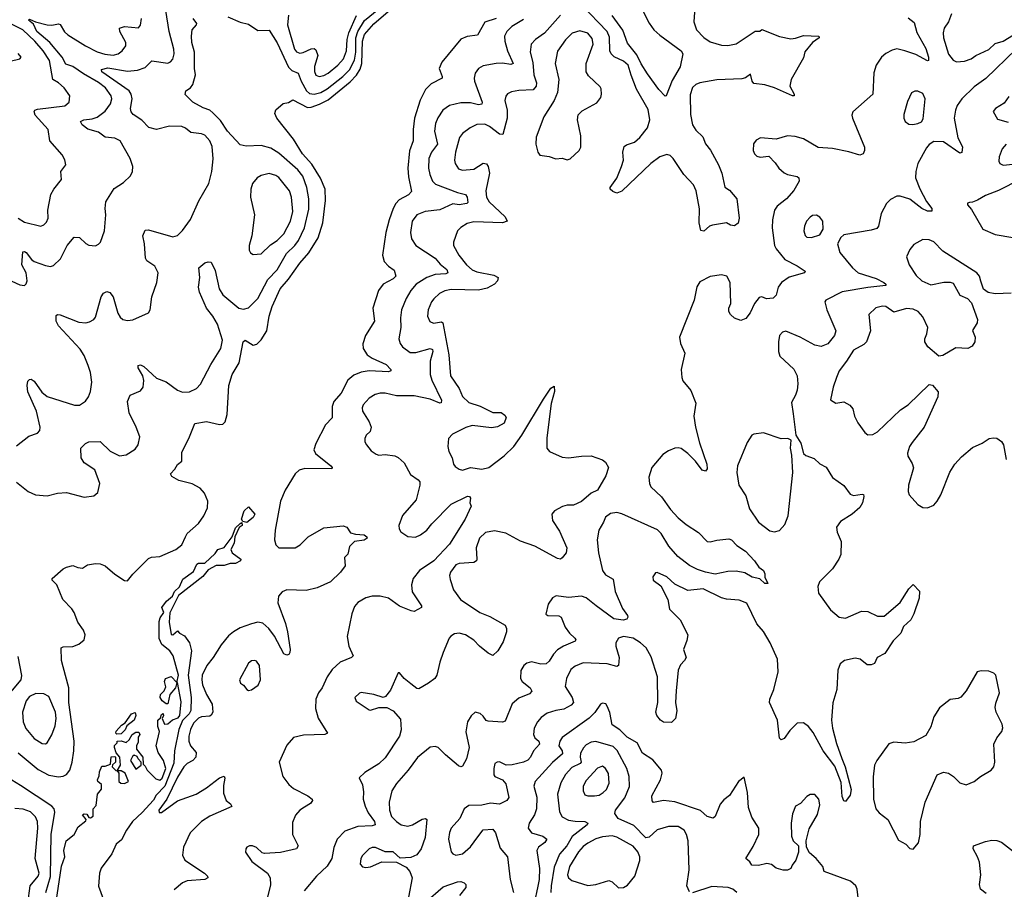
# Model space of a CAD drawing. Extents: x 1550320 to 1685906, y 509093 to 640511.
# Tile 156 of 256: x 1599094 to 1605212, y 597844 to 603248. Entities that reach past the tile are written whole.
import ezdxf

# ---------------------------------------------------------------- set-up
doc = ezdxf.new("R2010")
doc.units = 0

msp = doc.modelspace()

# ---------------------------------------------------------------- linework, layer by layer
at = {"layer": '0CON20XD'}
for points in [[(1599085, 598692.2), (1599209.2, 598589.2), (1599275, 598554.2), (1599335, 598542.2), (1599365, 598546.2), (1599385, 598558.2), (1599405.3, 598585), (1599420, 598635), (1599431.2, 598705), (1599432.7, 598765), (1599400.4, 599005), (1599400, 599095), (1599365, 599226.7), (1599354.6, 599265.4), (1599352.5, 599345), (1599365, 599350.6), (1599425, 599352.9), (1599461.9, 599368.1), (1599494.4, 599395), (1599500.5, 599425), (1599490.5, 599455), (1599456.4, 599505), (1599432.9, 599565), (1599417.9, 599587.9), (1599361.5, 599645), (1599324.7, 599735), (1599296.7, 599765), (1599295.6, 599775), (1599365, 599836.2), (1599385, 599846.7), (1599425, 599856.7), (1599455, 599843.8), (1599485, 599840), (1599515, 599861.2), (1599565, 599868.8), (1599595, 599866), (1599625, 599853.8), (1599685, 599802), (1599745, 599763.3), (1599765, 599760), (1599797.9, 599802.1), (1599895, 599900), (1599912.8, 599907.2), (1599965, 599911.2), (1600064.3, 599955), (1600100.9, 599985), (1600124.7, 600035.3), (1600134.7, 600055.3), (1600205, 600118.1), (1600238.2, 600165), (1600261.1, 600215), (1600263.3, 600255), (1600243.5, 600305), (1600215.8, 600335.8), (1600165, 600364.6), (1600083.3, 600385), (1600039.5, 600409.5), (1600031.2, 600425), (1600058.8, 600455), (1600075, 600483.3), (1600101.2, 600505), (1600101.2, 600558.8), (1600148.8, 600655), (1600181.7, 600738.3), (1600255, 600750.8), (1600335, 600731.4), (1600355.6, 600734.4), (1600371.5, 600748.5), (1600383.8, 600795), (1600394.5, 600975), (1600415, 601042), (1600457.8, 601115), (1600483.4, 601246.6), (1600495, 601255.8), (1600545, 601226.2), (1600568.6, 601231.4), (1600595, 601258), (1600629.4, 601315), (1600644.7, 601405), (1600663.3, 601465), (1600713.3, 601575), (1600763.6, 601635), (1600834.4, 601735.6), (1600890.6, 601799.4), (1600948.5, 601891.5), (1600978.7, 601985), (1600994, 602125), (1600992.9, 602195), (1600963.7, 602263.7), (1600910.3, 602350.3), (1600851.8, 602415), (1600795, 602506), (1600691.2, 602635), (1600678.8, 602665), (1600685, 602686.7), (1600732.4, 602727.6), (1600765, 602732.5), (1600791.2, 602748.8), (1600882.5, 602702.5), (1600905, 602704.4), (1600956.7, 602723.3), (1601010.6, 602749.4), (1601148.2, 602861.8), (1601187.1, 602902.9), (1601209.2, 602940.9), (1601219.9, 602975), (1601224.4, 603115), (1601236.8, 603155), (1601295, 603221.4), (1601499.2, 603400.8)], [(1600386.7, 603265), (1600465, 603232.7), (1600515, 603220), (1600575, 603181.1), (1600645, 603183.3), (1600695, 603104.4), (1600765, 602952.7), (1600785, 602932.1), (1600825.4, 602915), (1600842.8, 602865), (1600876, 602806), (1600895, 602790), (1600925, 602784), (1600965, 602794.8), (1601005, 602817.9), (1601102.5, 602895), (1601143.8, 602936.2), (1601174.4, 602995.5), (1601182.4, 603045), (1601182.3, 603135), (1601195.4, 603174.6), (1601237.5, 603242.5), (1601325.6, 603315)], [(1603286.9, 603295), (1603283.9, 603233.9), (1603298.9, 603185), (1603345, 603137.8), (1603385, 603110.9), (1603455, 603088.5), (1603495, 603086.7), (1603545, 603097.8), (1603663, 603177), (1603693, 603177), (1603705, 603187.5), (1603814.2, 603144.2), (1603885, 603128.8), (1603915, 603132), (1603965, 603150), (1604060, 603145), (1604062.5, 603135), (1604020, 603105), (1603971.7, 603048.3), (1603965, 603010), (1603888, 602875), (1603880, 602835), (1603906, 602785), (1603906.1, 602773.9), (1603895, 602773.8), (1603785, 602824.3), (1603725, 602841.9), (1603655, 602851.9), (1603645.5, 602865), (1603635, 602910), (1603602.9, 602887.1), (1603580.5, 602879.5), (1603425, 602873.4), (1603320, 602855), (1603294.3, 602845), (1603273.6, 602826.4), (1603259.1, 602780.9), (1603262.1, 602657.9), (1603273.8, 602595), (1603295, 602561.4), (1603339.8, 602519.8), (1603355, 602476.2), (1603387.1, 602437.1), (1603435.9, 602345.9), (1603457.7, 602295), (1603475, 602207.5), (1603505, 602188.8), (1603550, 602135), (1603563.8, 602015), (1603557.7, 601982.3), (1603535, 601966.7), (1603510.5, 601970.5), (1603486.1, 601986.1), (1603398.3, 601971.7), (1603380, 601965), (1603345, 601933.3), (1603327, 601937), (1603316.4, 601986.4), (1603318.3, 602071.7), (1603296.9, 602185), (1603281.6, 602221.6), (1603221.5, 602285), (1603155, 602385.6), (1603135, 602403.3), (1603115, 602410.6), (1603072, 602395), (1603015, 602354.4), (1602835, 602181.2), (1602805, 602170), (1602779.3, 602179.3), (1602762.5, 602195), (1602762.5, 602205), (1602805, 602263.3), (1602834.3, 602335), (1602845.6, 602375), (1602842.2, 602425), (1602850.9, 602459.1), (1602865, 602470), (1602915, 602486.4), (1602947.5, 602515), (1602994.5, 602575), (1603008.8, 602625), (1602999.5, 602689.5), (1602926.5, 602816.5), (1602892.6, 602902.6), (1602875.8, 602965), (1602845, 602990.4), (1602786.9, 603016.9), (1602768.7, 603035), (1602761.9, 603055), (1602758.6, 603138.6), (1602744.1, 603175), (1602585, 603340.8)], [(1602959, 603315), (1603005, 603225.4), (1603034.9, 603184.9), (1603070.8, 603150.8), (1603203.8, 603055), (1603213.8, 603035), (1603198.8, 602955), (1603149.2, 602870.8), (1603110, 602775), (1603105, 602773.3), (1603065, 602814.3), (1602995, 602910.5), (1602955, 602972.7), (1602928.9, 603028.9), (1602871.7, 603101.7), (1602842.7, 603182.7), (1602775, 603273.8)], [(1599046.4, 601623.6), (1599095, 601600.8), (1599123.8, 601596.2), (1599135, 601606.7), (1599141.4, 601625), (1599135.6, 601675), (1599108.5, 601725), (1599113.1, 601805), (1599125, 601807.5), (1599135, 601800.6), (1599167.4, 601757.4), (1599184.6, 601744.6), (1599255, 601719.6), (1599285, 601714.3), (1599305, 601720), (1599348.3, 601761.7), (1599390, 601845), (1599433.2, 601896.8), (1599465, 601894.4), (1599505, 601857.1), (1599525, 601847.1), (1599565, 601842.9), (1599585, 601852), (1599595.8, 601865), (1599621.4, 601935), (1599630, 602035), (1599625.8, 602075), (1599630, 602115), (1599681.7, 602198.3), (1599739.2, 602235), (1599782.4, 602277.6), (1599795.7, 602304.3), (1599797.5, 602335), (1599780.6, 602385), (1599718, 602495), (1599685, 602512.5), (1599625, 602518.1), (1599585, 602548.5), (1599517.3, 602567.3), (1599482.1, 602595), (1599473.1, 602615), (1599492, 602625), (1599545, 602632.2), (1599575, 602642.7), (1599625, 602678.8), (1599657.7, 602725), (1599666.2, 602755), (1599663.6, 602775), (1599628.2, 602825), (1599585, 602858.2), (1599490.5, 602910.5), (1599425, 602957.1), (1599381.2, 602971.2), (1599358.6, 603015), (1599281.9, 603105), (1599201.3, 603175), (1599180.4, 603220.4), (1599150, 603245), (1599155, 603251.2), (1599193.6, 603233.6), (1599265, 603215.4), (1599295, 603212.9), (1599335, 603221.1), (1599345, 603217.1), (1599372.3, 603172.3), (1599393.6, 603153.6), (1599503.3, 603085), (1599575, 603047.9), (1599623, 603033), (1599675, 603028.2), (1599706, 603035), (1599731.4, 603055), (1599752.9, 603085), (1599754.4, 603105), (1599716.7, 603175), (1599713.8, 603195), (1599745, 603205.4), (1599832.3, 603197.7), (1599845.7, 603214.3), (1599852.1, 603255)], [(1599075, 600600), (1599150.6, 600659.4), (1599205, 600678.8), (1599220, 600695), (1599222, 600715), (1599199.5, 600815), (1599145.6, 600935), (1599140, 600975), (1599145, 601002.5), (1599155, 601012.5), (1599165, 601013.3), (1599185, 601002), (1599232.6, 600932.6), (1599265, 600907.2), (1599435, 600853.1), (1599465, 600851.9), (1599503.4, 600876.6), (1599522.9, 600905), (1599535, 600937.5), (1599542.2, 600995), (1599534.5, 601055), (1599520.3, 601099.7), (1599495, 601160.6), (1599469.7, 601199.7), (1599335.4, 601345), (1599321.8, 601375), (1599321.4, 601408.6), (1599330, 601415), (1599345, 601414.3), (1599462.5, 601367.5), (1599505, 601364.3), (1599529.1, 601370.9), (1599554.3, 601385.7), (1599565, 601400), (1599600, 601525), (1599615, 601548.8), (1599635, 601558.8), (1599655, 601552), (1599675.4, 601525.4), (1599703.5, 601423.5), (1599718.3, 601398.3), (1599735, 601384.4), (1599765, 601378.6), (1599797.9, 601382.1), (1599893.9, 601426.1), (1599906.1, 601443.9), (1599915.6, 601525), (1599946.9, 601615), (1599954.3, 601674.3), (1599935, 601716), (1599885, 601750), (1599875.5, 601765.5), (1599869.5, 601855), (1599859.4, 601905), (1599875, 601940), (1599895, 601942), (1600045, 601897.8), (1600075, 601906.9), (1600105, 601938.1), (1600155, 602007.1), (1600207, 602123), (1600270.3, 602229.7), (1600288.5, 602305), (1600297.2, 602382.8), (1600290, 602460), (1600276.7, 602495), (1600245, 602529.4), (1600225, 602538.1), (1600156.9, 602546.9), (1600125, 602574.2), (1600102.5, 602585), (1600025, 602586.7), (1599945, 602565.6), (1599897.4, 602577.4), (1599852.7, 602622.7), (1599799.5, 602659.5), (1599786.5, 602675), (1599782.2, 602695), (1599793.5, 602755), (1599787, 602785), (1599774.2, 602805), (1599603.9, 602923.9), (1599602.1, 602937.9), (1599642, 602948), (1599765, 602927), (1599826.4, 602933.6), (1599875, 602949.7), (1599915, 602992.5), (1600015, 602978.5), (1600030.8, 602985), (1600045, 603002), (1600053.8, 603035), (1600052.7, 603065), (1600023.3, 603175), (1600003.4, 603305)], [(1599075, 600374.4), (1599146.1, 600316.1), (1599192.5, 600295), (1599265, 600290), (1599330, 600305), (1599385, 600309.2), (1599495, 600281.2), (1599555, 600288.8), (1599580.7, 600309.3), (1599592, 600365), (1599560.5, 600450.5), (1599494.5, 600494.5), (1599476.2, 600525), (1599474, 600586), (1599502.5, 600615), (1599525, 600624), (1599595, 600626), (1599656.7, 600566.7), (1599715, 600537.7), (1599755.9, 600544.1), (1599811.9, 600578.1), (1599830.5, 600605), (1599840, 600655), (1599818.8, 600715), (1599774.3, 600805), (1599764.2, 600875), (1599780, 600915), (1599845, 600941.2), (1599860.8, 600965), (1599865.6, 601005), (1599860, 601035), (1599831.2, 601085), (1599830.7, 601099.3), (1599845, 601103.3), (1599865, 601092.5), (1599945, 601020.4), (1600005, 600997.9), (1600075, 600944.6), (1600105, 600933.2), (1600148.8, 600935), (1600192.9, 600955), (1600218.1, 600981.9), (1600281.5, 601105), (1600343.8, 601205), (1600355.3, 601255.3), (1600324.1, 601355), (1600295.4, 601405), (1600255.5, 601455), (1600212.2, 601555), (1600205.6, 601585), (1600213.1, 601645), (1600206.7, 601705), (1600245, 601736.2), (1600266.4, 601743.6), (1600285, 601740), (1600308.5, 601688.5), (1600334.1, 601575), (1600357, 601537), (1600455, 601454.5), (1600485, 601448.2), (1600515, 601457.3), (1600575, 601514.4), (1600636.6, 601633.4), (1600695, 601692.3), (1600752.1, 601795), (1600804.1, 601845), (1600826.4, 601875), (1600863.8, 601955), (1600890.4, 602070.4), (1600890.5, 602135), (1600879.2, 602205), (1600852.7, 602275), (1600822, 602315), (1600705, 602417.3), (1600655, 602448.9), (1600595, 602466.9), (1600501.9, 602461.9), (1600465, 602470), (1600385, 602554.6), (1600342, 602622), (1600295, 602668.7), (1600275, 602684.6), (1600235, 602699.2), (1600170, 602735), (1600122.5, 602782.5), (1600126.7, 602805), (1600155.3, 602824.7), (1600169.6, 602845), (1600186.8, 602905), (1600180.9, 602945), (1600181.1, 603045), (1600164.3, 603105), (1600161.9, 603145), (1600166, 603185), (1600193.8, 603215), (1600196, 603225), (1600173.1, 603255)], [(1602054.3, 603255.7), (1601985, 603232.3), (1601937.8, 603152.2), (1601875, 603143.1), (1601835, 603127.5), (1601716.3, 602983.7), (1601700.6, 602945), (1601720, 602895), (1601718.8, 602885), (1601650.5, 602849.5), (1601615, 602814.3), (1601582.9, 602747.1), (1601547.7, 602635), (1601538.6, 602565), (1601538.8, 602495), (1601517.3, 602432.7), (1601506.6, 602325), (1601510.6, 602270.6), (1601529.3, 602180.7), (1601510.7, 602159.3), (1601452.7, 602127.3), (1601431.8, 602105), (1601415.3, 602075), (1601389.1, 602005), (1601368.5, 601925), (1601349.3, 601785), (1601358.5, 601745), (1601385.3, 601715.3), (1601421.5, 601691.5), (1601431.2, 601655), (1601415, 601637.5), (1601353.6, 601605), (1601324.5, 601565), (1601289.1, 601455), (1601298.5, 601375), (1601242.7, 601285), (1601225.5, 601234.5), (1601228.2, 601205), (1601252.5, 601165), (1601285, 601143.8), (1601370.8, 601105), (1601400.8, 601075), (1601401.2, 601065), (1601385, 601060), (1601264.7, 601065.3), (1601215, 601057.2), (1601170.5, 601039.5), (1601133.2, 601006.8), (1601092.8, 600927.2), (1601046.2, 600875), (1601036.3, 600843.7), (1601036.1, 600773.9), (1600995, 600730), (1600934, 600615), (1600922.9, 600575), (1600931.7, 600551.7), (1601028, 600475), (1601036.2, 600465), (1601033.8, 600456.2), (1600865, 600458.1), (1600831, 600449), (1600805, 600426.7), (1600743, 600325), (1600714, 600255), (1600682.6, 600075), (1600678.2, 600015), (1600685.4, 599985), (1600705, 599965.4), (1600805, 599966.7), (1600836.1, 599983.9), (1600886.7, 600035), (1600985, 600090.9), (1601105, 600102.5), (1601127.5, 600095), (1601149.3, 600059.3), (1601180.5, 600050.5), (1601235, 600046.9), (1601251.4, 600035), (1601252.5, 600025), (1601235.6, 600014.4), (1601174.3, 600005.7), (1601143.8, 599975), (1601133.9, 599926.1), (1601113.3, 599905), (1601115.8, 599855), (1601087.1, 599815), (1601024.6, 599755.4), (1600942.1, 599717.9), (1600875, 599700.8), (1600755, 599704.6), (1600725, 599691.8), (1600702.7, 599665), (1600697.9, 599625), (1600745.5, 599495), (1600757.5, 599445), (1600774.2, 599335), (1600773.8, 599315), (1600765.9, 599304.1), (1600755, 599298.8), (1600735, 599307.5), (1600677.2, 599417.2), (1600642, 599465), (1600605, 599497.3), (1600575, 599503.3), (1600535, 599494.6), (1600465, 599469.6), (1600422.9, 599445), (1600391.5, 599418.5), (1600346, 599364), (1600297.5, 599285), (1600257.3, 599235), (1600228.5, 599175), (1600225.3, 599145), (1600230.9, 599115), (1600255, 599054.3), (1600290, 598995), (1600294.4, 598945.6), (1600285, 598926), (1600275, 598919.4), (1600225, 598915.5), (1600205, 598906.9), (1600175, 598877.3), (1600155, 598838.1), (1600144.3, 598795), (1600145.9, 598765), (1600155.3, 598735.3), (1600190, 598695), (1600188.1, 598665), (1600170.8, 598645), (1600135, 598625.6), (1600115, 598604.3), (1600075, 598540), (1600008.5, 598405), (1599959.2, 598335), (1599960.5, 598320.5), (1599975, 598320.8), (1600075, 598393.5), (1600190, 598435), (1600254.4, 598475.6), (1600335, 598536.7), (1600365, 598547.5), (1600370, 598535), (1600361.2, 598488.8), (1600361.7, 598441.7), (1600376.7, 598395), (1600403.3, 598375), (1600411.7, 598358.3), (1600275, 598298.5), (1600224.8, 598265.2), (1600154.6, 598195), (1600111.5, 598105), (1600106.6, 598056.6), (1600121.4, 598025), (1600242.5, 597945), (1600262, 597925), (1600263.3, 597915), (1600244.3, 597905.7), (1600135, 597896), (1600105.2, 597884.8), (1600055, 597840.9)], [(1600764.1, 603275), (1600758.2, 603215), (1600802.7, 603065), (1600815, 603047.5), (1600835, 603039.6), (1600855, 603043.1), (1600905, 603066.9), (1600925, 603068.2), (1600935, 603060.6), (1600945.9, 603025), (1600926.9, 602956.9), (1600925.4, 602925.4), (1600935, 602903.1), (1600955, 602895.4), (1600985, 602900.3), (1601010, 602915), (1601070.4, 602965), (1601106.9, 603005), (1601125, 603054), (1601129.8, 603125), (1601139.2, 603165), (1601187.2, 603272.8)], [(1602455, 603276.1), (1602355.2, 603164.8), (1602299.2, 603125), (1602273.1, 603095), (1602265.5, 603045), (1602281.7, 602981.7), (1602289.2, 602905), (1602305.9, 602855), (1602303.8, 602835), (1602285, 602812.3), (1602195, 602808.5), (1602150.9, 602799.1), (1602125, 602786.2), (1602115, 602773.3), (1602109.2, 602745), (1602122.9, 602685), (1602123.1, 602635), (1602096.7, 602533.3), (1602075, 602535.5), (1602013.1, 602585), (1601985, 602598.5), (1601935, 602597.1), (1601893.5, 602576.5), (1601845, 602541.4), (1601826.7, 602515), (1601803.1, 602425), (1601795.6, 602375.6), (1601799.4, 602355), (1601820.9, 602320.9), (1601845, 602311.9), (1601915, 602318.9), (1601975, 602356.7), (1601995, 602351.4), (1602005.6, 602334.4), (1602013.9, 602295), (1601990, 602185), (1601994.1, 602145), (1602010.8, 602115), (1602111.7, 602021.7), (1602123.3, 601995), (1602094.4, 601985.6), (1601915, 601991.2), (1601875, 601981.9), (1601835, 601956.9), (1601814.2, 601935), (1601789.4, 601865), (1601790, 601845), (1601822.5, 601785), (1601870.6, 601725), (1601905, 601693.5), (1601935, 601680.5), (1602040.5, 601660.5), (1602067.5, 601645), (1602063.8, 601625), (1602044, 601605), (1601999.6, 601580.4), (1601945, 601567.5), (1601775, 601571.8), (1601735, 601563.6), (1601703.6, 601546.4), (1601667.3, 601512.7), (1601653.5, 601495), (1601633.3, 601445), (1601628.1, 601405), (1601641.7, 601371.7), (1601665, 601361.5), (1601715, 601370), (1601723.6, 601363.6), (1601760.9, 601165), (1601770.8, 601035), (1601824.1, 600955), (1601845.4, 600905.4), (1601885, 600868.6), (1601956.4, 600846.4), (1602035, 600807.5), (1602085.9, 600805.9), (1602109.5, 600789.5), (1602116.1, 600776.1), (1602105, 600740), (1602063.2, 600716.8), (1602025, 600712.2), (1601905, 600725.5), (1601866, 600714), (1601782.5, 600672.5), (1601758.8, 600645), (1601754, 600595), (1601760.8, 600565), (1601781.4, 600525), (1601790, 600485), (1601800.3, 600470.3), (1601825, 600453.8), (1601845, 600448.8), (1601895, 600464.3), (1601965, 600455.7), (1602010, 600465), (1602105, 600537.5), (1602165, 600596.2), (1602215, 600666.2), (1602349.3, 600890.7), (1602395, 600957.5), (1602415, 600970), (1602417.5, 600937.5), (1602397.5, 600862.5), (1602369.8, 600650.2), (1602370.6, 600585), (1602386.2, 600565), (1602465, 600528.8), (1602505, 600525.4), (1602585.8, 600535.8), (1602645, 600537.5), (1602715, 600513.3), (1602735, 600497.5), (1602752, 600465), (1602735.8, 600414.2), (1602685.4, 600325), (1602644.7, 600305.3), (1602585, 600253.8), (1602535, 600232), (1602495, 600230.9), (1602467.6, 600222.4), (1602418, 600195), (1602400, 600175), (1602405.8, 600135), (1602448.8, 600068.8), (1602492.9, 599965), (1602489.2, 599935), (1602465, 599904), (1602455, 599896), (1602435, 599899.2), (1602295, 599976.2), (1602206.4, 600006.4), (1602115, 600056.2), (1602045, 600071.5), (1601989.3, 600060.7), (1601951.4, 600025), (1601930, 599965), (1601935.6, 599895.6), (1601932.9, 599885), (1601916.1, 599873.9), (1601825, 599867.9), (1601805, 599861.1), (1601770.9, 599815), (1601765.4, 599795), (1601768.2, 599768.2), (1601789.2, 599705), (1601833.1, 599645), (1601953.6, 599563.6), (1602015, 599539.6), (1602111.4, 599485), (1602119.5, 599465), (1602118.8, 599445), (1602097.6, 599382.4), (1602065, 599325.8), (1602035, 599297.5), (1602005, 599312.2), (1601950.5, 599355), (1601915, 599392.1), (1601865, 599424.5), (1601825, 599436.4), (1601795, 599430.6), (1601772.2, 599417.8), (1601763.1, 599405), (1601724.5, 599315), (1601703.8, 599256.2), (1601685.3, 599175), (1601673.4, 599155), (1601635, 599124), (1601575, 599090.4), (1601562.2, 599092.2), (1601525, 599121.2), (1601483.6, 599153.6), (1601455, 599190), (1601445, 599190), (1601398.3, 599081.7), (1601367.5, 599042.5), (1601353.6, 599036.4), (1601295, 599053.8), (1601215, 599066.2), (1601205, 599063.3), (1601176.7, 599035), (1601185, 599013.3), (1601265, 598958.8), (1601275, 598956.7), (1601325, 598973.3), (1601375, 598973.3), (1601414.1, 598954.1), (1601460.3, 598900.3), (1601464.3, 598835), (1601453.3, 598795), (1601365, 598660.6), (1601325, 598623.5), (1601239.7, 598570.3), (1601203.3, 598536.7), (1601224.2, 598494.2), (1601230.7, 598450.7), (1601228.2, 598405), (1601239.9, 598359.9), (1601258.5, 598318.5), (1601299.4, 598265), (1601304, 598245), (1601285, 598237.8), (1601195, 598234.7), (1601114.7, 598205.3), (1601067.8, 598155), (1601046, 598104), (1601034.1, 598035.9), (1601005, 597986.9), (1600938.1, 597925), (1600862.7, 597835)], [(1602225, 603249), (1602151.8, 603205), (1602120.5, 603175), (1602106.4, 603145), (1602109.6, 603115), (1602125.9, 603055), (1602159.4, 602975), (1602145, 602968.5), (1602095, 602976.8), (1602055, 602975.9), (1601975, 602961.1), (1601945.4, 602944.6), (1601925, 602916.2), (1601917.8, 602885), (1601920.5, 602865), (1601968.7, 602735), (1601965, 602722.2), (1601945, 602718.9), (1601895, 602730.6), (1601835, 602730.8), (1601765, 602714.5), (1601723.3, 602685), (1601692, 602638), (1601677.1, 602602.9), (1601672.2, 602555), (1601689.6, 602475), (1601653.1, 602425), (1601637.3, 602385), (1601634.7, 602324.7), (1601642.1, 602285), (1601659.6, 602245), (1601676.9, 602225), (1601815, 602173.2), (1601865, 602161.1), (1601875.4, 602145), (1601878.3, 602111.7), (1601873.3, 602105), (1601825, 602098.1), (1601785, 602103.2), (1601705, 602066.7), (1601614.1, 602055.9), (1601562.9, 602035), (1601533.3, 601996.7), (1601522.5, 601925), (1601528.1, 601885), (1601555, 601844.3), (1601676.3, 601766.3), (1601707.8, 601727.8), (1601747.3, 601695), (1601754.3, 601675), (1601742.1, 601667.9), (1601675, 601664.2), (1601623.6, 601646.4), (1601558.5, 601605), (1601524.8, 601565.2), (1601494.6, 601515), (1601466.9, 601445), (1601460, 601395), (1601463.2, 601335), (1601450, 601265), (1601458.9, 601235), (1601473.1, 601215), (1601520.4, 601180.4), (1601555, 601179.2), (1601645, 601204.4), (1601659.3, 601199.3), (1601661.5, 601185), (1601645.4, 601125), (1601645, 601042.5), (1601655, 601008), (1601715.5, 600884.5)], [(1604615, 603259.6), (1604651.1, 603231.1), (1604667.6, 603167.6), (1604725, 603069.2), (1604740.8, 603015), (1604740, 602995), (1604735, 602992.5), (1604661.7, 603031.7), (1604594.8, 603054.8), (1604545, 603066), (1604515, 603059.3), (1604475, 603037.5), (1604449.5, 603015), (1604416.5, 602965), (1604401.7, 602918.3), (1604394.4, 602785), (1604270, 602675), (1604264.4, 602655), (1604268.1, 602635), (1604342.9, 602455), (1604343.8, 602435), (1604335.9, 602414.1), (1604315, 602406), (1604245, 602427.3), (1604145, 602446.7), (1604055, 602454.4), (1603965, 602507.1), (1603912.1, 602522.1), (1603865, 602525.7), (1603795, 602506), (1603697, 602513), (1603670.7, 602499.3), (1603654.1, 602475.9), (1603651.2, 602435), (1603658.8, 602415), (1603675, 602398.8), (1603694.2, 602394.2), (1603749.5, 602399.5), (1603787.7, 602357.7), (1603810, 602325), (1603845, 602297.1), (1603865.5, 602285.5), (1603925, 602274), (1603934.3, 602264.3), (1603937.1, 602245), (1603905, 602187.1), (1603858.6, 602135), (1603800.2, 602089.8), (1603783.6, 602065), (1603771.1, 602005), (1603769.1, 601955), (1603784.6, 601845), (1603793.8, 601823.8), (1603847.7, 601757.7), (1603925, 601719.2), (1603973.8, 601685), (1603971.2, 601675), (1603875, 601648.7), (1603828.6, 601615), (1603806.7, 601585), (1603793.7, 601536.3), (1603775, 601518.1), (1603735, 601513.8), (1603705, 601525.6), (1603687.8, 601522.2), (1603660.6, 601485), (1603633.7, 601426.3), (1603605, 601391.2), (1603575, 601378.8), (1603535, 601394), (1603510.8, 601415), (1603499.4, 601435), (1603500, 601455), (1603513.1, 601485), (1603508.8, 601615)], [(1604882.9, 603285), (1604864.4, 603235), (1604838.9, 603195), (1604832.5, 603165), (1604834.5, 603135), (1604865, 603032.9), (1604895, 602996.5), (1604915.9, 602985.9), (1604965, 602989.7), (1605005, 603003.4), (1605035.2, 603024.8), (1605115, 603062.7), (1605155, 603100), (1605205, 603114.6), (1605295, 603169.6)], [(1599085.7, 602015), (1599125, 601990), (1599225, 601964), (1599245, 601972), (1599260.9, 601989.1), (1599271.9, 602015), (1599268.9, 602065), (1599288.9, 602161.1), (1599306, 602194), (1599354.3, 602255), (1599350, 602305), (1599381.2, 602345), (1599375, 602377.5), (1599358.7, 602408.7), (1599280.8, 602495), (1599271.5, 602565), (1599191.5, 602655), (1599183.4, 602676.6), (1599187.5, 602685), (1599205, 602690.8), (1599375, 602712.5), (1599402, 602735), (1599406.9, 602775), (1599371.2, 602825), (1599336.2, 602855), (1599301.1, 602875), (1599278.6, 602995), (1599240.5, 603055), (1599188.6, 603115), (1599113.2, 603185), (1599034.5, 603224.5)], [(1602495, 602376.7), (1602515, 602383.8), (1602571.2, 602435), (1602581.4, 602455), (1602580, 602525), (1602560, 602625), (1602564.4, 602655.6), (1602589.1, 602680.9), (1602679.3, 602730.7), (1602705, 602763.3), (1602710, 602785), (1602707.5, 602817.5), (1602700.5, 602830.5), (1602629.3, 602899.3), (1602613.8, 602923.8), (1602614.6, 602975), (1602657.5, 603095), (1602651.7, 603131.7), (1602625, 603163.1), (1602575, 603178.7), (1602527.1, 603162.9), (1602485, 603122.2), (1602435, 603052.5), (1602420.4, 602975), (1602443.5, 602875), (1602436.5, 602795), (1602415.6, 602745), (1602350.8, 602645), (1602303, 602517), (1602301.4, 602475), (1602314.2, 602425), (1602325.9, 602405.9), (1602385, 602398), (1602425, 602383.8), (1602465, 602388), (1602495, 602376.7)], [(1605285.5, 603064.5), (1605096.8, 602883.2), (1605025, 602830), (1604948.4, 602755), (1604919.6, 602715), (1604908.2, 602685), (1604901.3, 602635), (1604924.1, 602514.1), (1604952.3, 602457.7), (1604947.7, 602422.3), (1604935, 602418), (1604835, 602488.2), (1604775, 602490), (1604745, 602471.2), (1604728.3, 602451.7), (1604675.6, 602355), (1604662.7, 602305), (1604660.8, 602265), (1604687.5, 602197.5), (1604728.7, 602118.7), (1604762.5, 602075), (1604761.7, 602058.3), (1604735, 602058.1), (1604700, 602075), (1604625, 602131.8), (1604565, 602150.7), (1604545, 602151.2), (1604505, 602129.4), (1604480.6, 602105), (1604447.2, 602042.8), (1604430.6, 601965), (1604419.1, 601950.9), (1604385, 601939.4), (1604215, 601910), (1604196.7, 601895), (1604176.2, 601855), (1604190.9, 601800.9), (1604267.8, 601705), (1604304.8, 601674.8), (1604415, 601640.3), (1604464.2, 601615), (1604476.2, 601605), (1604476.7, 601595), (1604365, 601583.2), (1604205, 601556.2), (1604103.3, 601505), (1604096.7, 601495), (1604110, 601445), (1604165.7, 601315), (1604157.8, 601285), (1604115, 601234.4), (1604075, 601217.8), (1604035, 601224.4), (1603943.3, 601275), (1603855, 601312), (1603833.8, 601305), (1603814.6, 601285.4), (1603808.6, 601245), (1603809.5, 601185), (1603816.4, 601156.4), (1603905, 601076), (1603924.3, 601035), (1603928.6, 600985), (1603924.3, 600945.7), (1603915.5, 600914.5), (1603890.5, 600869.5), (1603899.2, 600799.2), (1603917.5, 600665), (1603947.3, 600617.3), (1603965, 600552.5), (1603979.3, 600539.3), (1604030.7, 600520.7), (1604065, 600487.5), (1604105, 600467.5), (1604145, 600403.3), (1604213.9, 600353.9), (1604255, 600300), (1604275, 600291.2), (1604329.3, 600299.3), (1604336.4, 600296.4), (1604340, 600285), (1604330, 600245), (1604315, 600216.7), (1604266.7, 600175), (1604195, 600128.8), (1604168.8, 600095), (1604172.7, 600062.7), (1604199.2, 600005), (1604195.8, 599925), (1604184.2, 599895), (1604145, 599836.2), (1604064, 599755), (1604054.3, 599725), (1604057.5, 599685), (1604131.4, 599581.4), (1604185, 599535.8), (1604225, 599528), (1604325, 599572), (1604365, 599571.2)], [(1599035, 602990), (1599095.9, 603004.1), (1599103.3, 603015), (1599085, 603038)], [(1604644.2, 602595.8), (1604675, 602602), (1604697.1, 602612.9), (1604708.1, 602631.9), (1604720.6, 602755), (1604705, 602789.2), (1604675, 602802.5), (1604656.1, 602803.9), (1604636, 602794), (1604610.3, 602739.7), (1604587.7, 602657.7), (1604587.5, 602635), (1604596.2, 602615), (1604619.1, 602599.1), (1604644.2, 602595.8)], [(1605240.5, 602769.5), (1605210.7, 602729.3), (1605157.5, 602695), (1605143.6, 602676.4), (1605169.3, 602629.3), (1605235, 602611.2)], [(1605223.1, 602475), (1605198.1, 602445), (1605180.8, 602395), (1605178, 602368), (1605185, 602353.3), (1605205, 602344), (1605265, 602350)], [(1600545, 601788.8), (1600595, 601792.5), (1600652.2, 601847.8), (1600695, 601875.6), (1600735, 601917.5), (1600777.1, 601995), (1600791.4, 602055), (1600783.2, 602145), (1600770, 602185), (1600705, 602266.7), (1600685, 602280.5), (1600645, 602291.1), (1600595, 602280), (1600569.2, 602265), (1600540.7, 602229.3), (1600530, 602195), (1600529.2, 602145), (1600554.2, 602035), (1600535.8, 601905), (1600520.8, 601845), (1600521.2, 601815), (1600528.3, 601798.3), (1600545, 601788.8)], [(1605311.1, 602255), (1605175, 602186.6), (1605094.6, 602155.4), (1605045, 602125.8), (1605015, 602113.3), (1604995, 602112.5), (1604983.3, 602106.7), (1604983, 602097), (1605007.3, 602067.3), (1605078, 601945), (1605155, 601912.7), (1605265, 601893.5)], [(1604015, 601894), (1604065, 601910), (1604086.2, 601945), (1604084.2, 601995), (1604065, 602021.2), (1604045, 602033.8), (1604019.5, 602030.5), (1604005, 602020), (1603982.9, 601995), (1603970.6, 601965), (1603967.1, 601935), (1603975, 601906.7), (1603985.9, 601895.9), (1604015, 601894)], [(1605255, 601548.8), (1605155, 601544), (1605112.3, 601552.3), (1605082.7, 601572.7), (1605066.1, 601623.9), (1605057.5, 601655), (1605042, 601675), (1604830.2, 601810.2), (1604775, 601867.5), (1604745, 601880), (1604705, 601880.8), (1604649.1, 601850.9), (1604625, 601818.8), (1604604, 601774), (1604621.2, 601725), (1604665, 601657.5), (1604700, 601625), (1604755, 601600), (1604835.9, 601615.9), (1604875, 601616.2), (1604895, 601610), (1604935, 601536.7), (1604982.5, 601515), (1605008.8, 601488.8), (1605046, 601385), (1605044, 601365), (1605014.1, 601315.9), (1605030, 601275), (1605028.8, 601245), (1605011.2, 601218.8), (1604985, 601203.8), (1604910.3, 601209.7), (1604829.7, 601160.3), (1604805, 601156.2), (1604736, 601215), (1604718, 601245), (1604718, 601265), (1604731.2, 601295), (1604736.2, 601335), (1604705, 601401.2), (1604675.8, 601435), (1604645, 601448.2), (1604605, 601453.6), (1604525, 601430.8), (1604475, 601465.7), (1604455, 601467.1), (1604413, 601457), (1604370.8, 601415), (1604381.1, 601315), (1604354.7, 601245.3), (1604339.9, 601230.1), (1604274.5, 601195), (1604232.2, 601125), (1604186.9, 601065), (1604168.5, 601025), (1604148.6, 600965), (1604132, 600885), (1604165, 600865.8), (1604215, 600872.5), (1604252.5, 600852.5), (1604269.8, 600829.8), (1604281.5, 600785), (1604301.8, 600741.8), (1604345, 600682.5), (1604365, 600668.1), (1604395, 600669.4), (1604423.3, 600686.7), (1604567.3, 600822.7), (1604615.4, 600854.6), (1604745, 600981.2), (1604765, 600976.2), (1604800, 600935), (1604799.2, 600905), (1604713.3, 600715), (1604639.3, 600620.7), (1604623.5, 600595), (1604610.6, 600555), (1604612.5, 600535), (1604640.3, 600490.3), (1604647.7, 600462.3), (1604616, 600355), (1604614.2, 600315), (1604620.8, 600295), (1604675, 600235.7), (1604705, 600217.5), (1604735, 600214.2)], [(1603508.8, 601615), (1603487.5, 601655), (1603455, 601663.3), (1603385, 601651.9), (1603321.1, 601618.9), (1603301.7, 601588.3), (1603284.5, 601505), (1603194.4, 601275), (1603200, 601235), (1603228, 601175), (1603203.3, 601075), (1603208.8, 601025), (1603214.2, 601004.2), (1603264.5, 600944.5), (1603294.3, 600865), (1603283.1, 600785), (1603292.7, 600715), (1603317.6, 600617.6), (1603364.4, 600485), (1603365, 600457.5), (1603355, 600442.5), (1603335, 600448.8), (1603292.5, 600505), (1603245, 600551.8), (1603203.3, 600583.3), (1603185, 600588.2), (1603165.3, 600584.7), (1603125, 600568.8), (1603090.6, 600545), (1603021.5, 600465), (1603003.5, 600405), (1603007.3, 600365), (1603015.5, 600345), (1603082.7, 600282.7), (1603137.1, 600205), (1603185, 600152.5), (1603235, 600110), (1603311.7, 600061.7), (1603365, 600006.2), (1603385, 600004), (1603425, 600014.2), (1603501.2, 600021.2), (1603516.2, 600015), (1603549.7, 599979.7), (1603604, 599945), (1603660, 599885), (1603686.8, 599846.8), (1603715.8, 599825), (1603723.8, 599805), (1603723, 599783), (1603742.5, 599745), (1603725, 599744.3), (1603693.6, 599773.6), (1603645, 599783.8), (1603600.6, 599810.6), (1603545, 599821.4), (1603495, 599819.7), (1603415, 599802.3), (1603355.3, 599814.7), (1603305, 599830.5), (1603255, 599855.3), (1603182.5, 599912.5), (1603126.9, 599976.9), (1603080, 600055), (1603057.8, 600077.8), (1602835, 600176.9), (1602804.6, 600185.4), (1602765, 600180), (1602733.5, 600156.5), (1602722.5, 600125), (1602693.5, 600075), (1602682.5, 600015), (1602689.6, 599935), (1602715.6, 599825), (1602735, 599798.1), (1602781.3, 599771.3), (1602793.3, 599695), (1602839.2, 599589.2), (1602870.8, 599545), (1602872, 599535), (1602866.3, 599523.7), (1602843.8, 599516.2), (1602785, 599524.8), (1602676.7, 599605), (1602615, 599654.5), (1602585, 599665.5), (1602505, 599657.1), (1602427.1, 599667.1), (1602405, 599655.7), (1602378.6, 599615), (1602364.3, 599554.3), (1602376, 599546), (1602445, 599544.2), (1602458.8, 599535), (1602484, 599474), (1602509.4, 599435), (1602544.2, 599405), (1602549.2, 599395), (1602546, 599385), (1602472.5, 599355), (1602435, 599331.1), (1602410, 599305), (1602385, 599260.8), (1602366.2, 599245), (1602333.1, 599243.1), (1602275, 599256.7), (1602245, 599249.4), (1602227.1, 599235), (1602207.2, 599202.8), (1602206.7, 599155), (1602215.6, 599135), (1602266.5, 599095), (1602275.5, 599074.5), (1602262, 599058), (1602195, 599031.1), (1602155, 598995.6), (1602110.5, 598889.5), (1602095, 598882), (1602005, 598889.2), (1601993.3, 598893.3), (1601975, 598919.2), (1601955, 598937.5), (1601925, 598943.8), (1601898.7, 598921.3), (1601877.1, 598885), (1601867, 598823), (1601887.5, 598725), (1601869.6, 598655), (1601845, 598608.5), (1601835, 598605.6), (1601821.7, 598611.7), (1601739.6, 598679.6), (1601695, 598725.7), (1601675, 598731.4), (1601645, 598727.1), (1601565, 598664), (1601508.8, 598585), (1601435, 598501.4), (1601406.4, 598455), (1601390, 598385), (1601391.8, 598335), (1601405, 598296.9), (1601434.8, 598264.8), (1601465, 598245.4), (1601505, 598235.5), (1601535, 598245.4), (1601595, 598279.2), (1601615, 598284), (1601625, 598277.5), (1601613.8, 598165), (1601587.9, 598095), (1601562, 598058), (1601525, 598041.4), (1601457.5, 598037.5), (1601415, 598076.2), (1601365, 598076), (1601305, 598104), (1601285, 598103.8), (1601266.7, 598095), (1601225, 598053.8), (1601214.4, 598035), (1601210.8, 598000.8), (1601225, 597983.3), (1601245, 597978.8), (1601275, 597984.2), (1601345, 598013.8), (1601435, 598012.5), (1601495, 597982), (1601517.5, 597955), (1601533.5, 597915), (1601510.4, 597795)], [(1601715.5, 600884.5), (1601712.3, 600867.7), (1601704.2, 600865.8), (1601645, 600889.6), (1601545, 600910.7), (1601435, 600910.8), (1601365, 600926.2), (1601335, 600926.4), (1601302.2, 600917.8), (1601266, 600895), (1601228.8, 600855), (1601222, 600835), (1601224, 600815), (1601265, 600748), (1601277.5, 600715), (1601271.1, 600688.9), (1601248, 600665), (1601238, 600645), (1601238, 600625), (1601248.8, 600605), (1601279.1, 600569.1), (1601308.3, 600548.3), (1601325, 600542.5), (1601365, 600545.8), (1601425, 600536.9), (1601445, 600526.7), (1601483.8, 600493.8), (1601522.2, 600422.2), (1601569.3, 600389.3), (1601580, 600375), (1601580, 600355), (1601556.9, 600265), (1601472.8, 600167.2), (1601449.4, 600105), (1601451.9, 600085), (1601462.9, 600065), (1601505, 600036.5), (1601552.6, 600032.6), (1601585, 600046.4), (1601625, 600076.2), (1601654.8, 600115.2), (1601775, 600236.5), (1601877, 600287), (1601888.8, 600285), (1601896, 600275), (1601892.2, 600245), (1601898.8, 600225), (1601861.4, 600145), (1601765, 599989.2), (1601667.5, 599885), (1601578.2, 599825), (1601538.2, 599775), (1601528.8, 599735), (1601533.3, 599693.3), (1601590, 599605), (1601590, 599595), (1601545, 599571.2), (1601526, 599574), (1601455, 599603.8), (1601385, 599652.5), (1601335, 599665.4), (1601285, 599664.6), (1601245.3, 599654.7), (1601195, 599625.7), (1601175, 599601.2), (1601158.6, 599555), (1601130, 599415), (1601138.5, 599355), (1601166.2, 599295), (1601156.7, 599285), (1601085, 599255.5), (1601035, 599209.4), (1601005.3, 599164.7), (1600973.3, 599095), (1600950.5, 599065), (1600934.7, 599025.3), (1600932, 598968), (1600948.1, 598908.1), (1601006.2, 598815), (1600990, 598805), (1600857.4, 598802.6), (1600795, 598787.1), (1600755, 598738.8), (1600707.5, 598635), (1600729.4, 598545), (1600766.1, 598496.1), (1600795, 598470.5), (1600885, 598424.4), (1600910.8, 598405), (1600912.9, 598395), (1600902.2, 598377.8), (1600864.7, 598355.3), (1600835, 598335.6), (1600808.6, 598305), (1600790.3, 598259.7), (1600788.9, 598185), (1600825.6, 598115), (1600813.8, 598095), (1600715, 598071.9), (1600616.2, 598066.2), (1600601.2, 598071.2), (1600565, 598103.3), (1600540, 598115), (1600522.5, 598115), (1600505, 598106.2), (1600498.8, 598095), (1600497.5, 598075), (1600536.1, 598016.1), (1600634.5, 597944.5), (1600651.1, 597915), (1600652.4, 597872.4), (1600633.6, 597795)], [(1603785, 600065.8), (1603815, 600074), (1603848.6, 600111.4), (1603869.1, 600165), (1603898.1, 600435), (1603891.7, 600541.7), (1603883.3, 600585), (1603887.5, 600635), (1603866.1, 600646.1), (1603825, 600643.3), (1603715, 600680), (1603655, 600672.5), (1603643.6, 600666.4), (1603615, 600620), (1603553.8, 600475), (1603550.4, 600435), (1603563.3, 600355), (1603605, 600288.8), (1603628.6, 600208.6), (1603684.2, 600125), (1603755, 600070.8), (1603785, 600065.8)], [(1604735, 600214.2), (1604775, 600232), (1604795, 600256.2), (1604817.1, 600295), (1604873.6, 600436.4), (1604904.2, 600485), (1604945, 600532), (1605015, 600590), (1605074, 600616), (1605117.5, 600645), (1605145, 600650), (1605165, 600646.7), (1605195, 600627.5), (1605206.2, 600605), (1605223.3, 600515)], [(1600505, 600123.8), (1600480, 600130), (1600472.2, 600145), (1600488.9, 600195), (1600515, 600221.2), (1600554.4, 600175), (1600544.4, 600155), (1600505, 600123.8)], [(1599314.5, 597725), (1599355, 597987.5), (1599375.7, 598045), (1599369.4, 598085), (1599383.3, 598145), (1599432.5, 598185), (1599458.3, 598231.7), (1599505, 598270), (1599507, 598277), (1599485, 598306.7), (1599495, 598313.8), (1599512, 598312), (1599525, 598290), (1599535, 598287.5), (1599550.7, 598299.3), (1599550, 598345), (1599570, 598365), (1599577.5, 598435), (1599603, 598467), (1599602.5, 598495), (1599580, 598515), (1599577.5, 598525), (1599588.3, 598548.3), (1599590, 598575), (1599605, 598610), (1599625, 598610), (1599658.3, 598621.7), (1599663, 598667), (1599685, 598670), (1599690, 598665), (1599690, 598635), (1599671.7, 598618.3), (1599670, 598605), (1599691.7, 598581.7), (1599700, 598580), (1599720, 598615), (1599716.7, 598665), (1599693, 598693), (1599682.5, 598725), (1599683, 598737), (1599700, 598755), (1599700, 598765), (1599725, 598766.2), (1599755, 598756.7), (1599775, 598772.5), (1599793.6, 598806.4), (1599815, 598820), (1599835, 598820), (1599840, 598805), (1599830.7, 598789.3), (1599830.7, 598759.3), (1599820, 598735), (1599820, 598715), (1599860, 598665), (1599861.7, 598621.7), (1599875, 598610), (1599886.7, 598585), (1599941.1, 598531.1), (1599965, 598522.3), (1599979.6, 598535), (1600002.1, 598595), (1599988.5, 598645), (1599953.9, 598693.9), (1599942.5, 598735), (1599963.3, 598825), (1599952, 598855), (1599953.3, 598895), (1599970, 598910), (1599975, 598930), (1599985, 598937.5), (1599988.8, 598925), (1599980, 598905), (1599995, 598870), (1600015, 598873.3), (1600043.6, 598896.4), (1600079.7, 598910.3), (1600089.7, 598925), (1600098.4, 599008.4), (1600075, 599130), (1600070, 599130), (1600062.5, 599095), (1600026.7, 599055), (1600015, 598997.5), (1600005, 598996.7), (1599980, 599015), (1599968, 599035), (1599968.8, 599055), (1599991.7, 599078.3), (1600002, 599102), (1599994.1, 599135.9), (1600000, 599155), (1600035, 599166.7), (1600070, 599130), (1600081.9, 599175), (1600048.5, 599295), (1600026.4, 599326.4), (1599977.8, 599365), (1599961.7, 599401.7), (1599961.5, 599508.5), (1599968.2, 599531.8), (1599990.8, 599565), (1599976.7, 599595), (1600006.2, 599633.8), (1600043.8, 599665), (1600055.6, 599695), (1600086.6, 599723.4), (1600108.8, 599771.2), (1600175, 599819.4), (1600195.5, 599864.5), (1600205, 599870.6), (1600245, 599870.6), (1600308.4, 599931.6), (1600325, 599955.8), (1600365, 599967.5), (1600414.4, 600035), (1600435, 600091.2), (1600465, 600118), (1600475, 600122.5), (1600476, 600105), (1600458.1, 600091.9), (1600431.2, 600035), (1600426.5, 599995), (1600406.7, 599955), (1600414.4, 599934.4), (1600468, 599895), (1600465.4, 599884.6), (1600435, 599868.1), (1600401.7, 599868.3), (1600365, 599856.2), (1600315, 599855.6), (1600265, 599829.5), (1600231.5, 599788.5), (1600080.5, 599669.5), (1600027.6, 599562.4), (1600022.5, 599505), (1600035, 599426.7), (1600045.7, 599424.3), (1600075, 599450), (1600087.5, 599435), (1600119.3, 599419.3), (1600149.5, 599375), (1600161.3, 599325), (1600140.9, 599175), (1600160, 599035), (1600157.2, 598955), (1600147.1, 598935), (1600106.5, 598893.5), (1600082.8, 598837.2), (1600056, 598705), (1600051.5, 598628.5), (1599996.2, 598485), (1599941.5, 598428.5), (1599925, 598398.8), (1599855, 598321.6), (1599794.3, 598265.7), (1599757.5, 598212.5), (1599727.5, 598152.5), (1599694.8, 598125), (1599666.2, 598065), (1599601.5, 597975), (1599589.5, 597945), (1599584.2, 597864.2), (1599627.1, 597745)], [(1604365, 599571.2), (1604425, 599541.2), (1604465, 599542), (1604565, 599626.2), (1604618.3, 599711.7), (1604645, 599737.5), (1604685.9, 599695.9), (1604683.6, 599653.6), (1604650.8, 599555), (1604632.1, 599517.9), (1604585, 599476.7), (1604570, 599435), (1604522.1, 599387.9), (1604469.7, 599310.3), (1604422, 599285), (1604405, 599246.2), (1604385, 599238), (1604359.5, 599239.5), (1604316.2, 599275), (1604285, 599280.4), (1604220, 599265), (1604191.2, 599245), (1604178, 599205), (1604171.4, 599085), (1604146.6, 599003.4), (1604138.5, 598895), (1604144.5, 598845), (1604169.4, 598749.4), (1604202.5, 598657.5), (1604224.1, 598605), (1604261.3, 598465), (1604255, 598430), (1604225, 598390), (1604215, 598394), (1604205, 598420), (1604198.6, 598508.6), (1604158.8, 598608.8), (1604087.1, 598705), (1604025, 598818.1), (1603995.6, 598855), (1603965, 598877.5), (1603924.1, 598875.9), (1603879.8, 598830.2), (1603845, 598782), (1603825, 598773.3), (1603815, 598782.5), (1603802.1, 598895), (1603753.6, 599005), (1603754.4, 599025), (1603779.4, 599085), (1603807.9, 599195), (1603802.7, 599275), (1603756.5, 599376.5), (1603715, 599446.7), (1603673.4, 599493.4), (1603611.9, 599621.9), (1603565, 599640), (1603485, 599646.5), (1603455, 599654.5), (1603340.2, 599710.2), (1603245, 599700.8), (1603165, 599740), (1603115, 599786), (1603055, 599812.5), (1603045, 599810), (1603027.5, 599785), (1603030, 599765), (1603078.8, 599728.8), (1603121.2, 599645), (1603132.5, 599585), (1603198.9, 599518.9), (1603245.6, 599425), (1603240.3, 599389.7), (1603217.8, 599335), (1603234.4, 599285), (1603225.6, 599265), (1603200.1, 599239.9), (1603185.4, 599205), (1603172.2, 599077.8), (1603169.6, 599005), (1603177.9, 598952.1), (1603170, 598905), (1603145, 598880), (1603095, 598883.1), (1603075, 598895.8), (1603052.9, 598925), (1603047.5, 598945), (1603058.5, 599005), (1603057.1, 599165), (1603018.1, 599288.1), (1602986.5, 599345), (1602951.4, 599375), (1602905, 599404.5), (1602845, 599414.6), (1602815, 599404.3), (1602798.1, 599375), (1602798.5, 599355), (1602819.5, 599285), (1602815, 599234), (1602805, 599229.4), (1602745, 599244.7), (1602595, 599251.3), (1602545, 599231.2), (1602519.6, 599210.4), (1602490.9, 599155), (1602484.4, 599105), (1602527.5, 599035), (1602534.6, 599005), (1602521.7, 598988.3), (1602476.2, 598963.8), (1602424.7, 598955.3), (1602371.9, 598938.1), (1602335, 598911.5), (1602310.9, 598885), (1602291.2, 598845), (1602286.2, 598805), (1602294.5, 598785), (1602318.9, 598765), (1602323.5, 598745), (1602287.1, 598705), (1602269.1, 598665), (1602252.5, 598647.5), (1602225.3, 598634.7), (1602155, 598617.8), (1602116, 598616), (1602075, 598636.7), (1602060, 598635), (1602047.5, 598625), (1602040, 598595), (1602041.2, 598555), (1602047.5, 598545), (1602095, 598524), (1602115, 598498.8), (1602133.1, 598415), (1602121.4, 598395), (1602075, 598373.5), (1602018.7, 598378.7), (1601965, 598367.1), (1601885.6, 598364.4), (1601855, 598343.8), (1601828.9, 598285), (1601775.6, 598225), (1601765, 598196.7), (1601759.4, 598155), (1601775, 598076.7), (1601785, 598064.3), (1601805, 598055.6), (1601845, 598064.6), (1601895, 598108.5), (1601940.7, 598170.7), (1601975, 598212.9), (1602035, 598218.6), (1602051.2, 598195), (1602080.6, 598100.6), (1602125.5, 598045), (1602142.5, 597905), (1602161.8, 597825)], [(1598984.6, 599005.4), (1599104.1, 599145.9), (1599108, 599172), (1599085, 599290)], [(1600515, 599080), (1600535, 599083.3), (1600577, 599113), (1600590, 599145), (1600583.9, 599233.9), (1600565, 599262.5), (1600555, 599266.7), (1600535, 599263.8), (1600515, 599250), (1600460, 599145), (1600465.9, 599125.9), (1600485, 599113.3), (1600506.1, 599086.1), (1600515, 599080)], [(1604645, 598092.5), (1604678, 598132), (1604688.8, 598185), (1604692, 598265), (1604720.8, 598385), (1604795, 598556.2), (1604835, 598571.4), (1604865, 598565.8), (1604895.6, 598545.6), (1604935, 598506.2), (1604975, 598493.8), (1605025, 598513.3), (1605063.3, 598545), (1605130, 598585), (1605146, 598605), (1605152.5, 598635), (1605146, 598745), (1605166, 598785), (1605195.5, 598824.5), (1605202.7, 598847.3), (1605199.5, 598869.5), (1605160.8, 598945), (1605155.9, 598974.1), (1605158.8, 599001.2), (1605181.2, 599065), (1605159.2, 599175), (1605147.7, 599187.7), (1605115, 599198.7), (1605067.5, 599202.5), (1605043.8, 599196.2), (1604975, 599076.7), (1604941.4, 599038.6), (1604925, 599030), (1604875, 599023.3), (1604808.8, 598971.2), (1604775, 598916.2), (1604755.8, 598854.2), (1604725, 598798.8), (1604650.3, 598759.7), (1604595, 598752.5), (1604525, 598758), (1604495, 598748.8), (1604419.2, 598645), (1604405.5, 598614.5), (1604396.8, 598543.2), (1604398.9, 598405), (1604412.9, 598345), (1604435, 598318.8), (1604487.9, 598277.9), (1604555, 598150), (1604600, 598125), (1604625, 598097.5), (1604645, 598092.5)], [(1599255, 598748), (1599265, 598754), (1599295, 598803.8), (1599315, 598860), (1599321.8, 598905), (1599316.2, 598945), (1599275, 599042), (1599245, 599058), (1599195, 599060.8), (1599155, 599041.2), (1599134, 599015), (1599112.5, 598945), (1599115.6, 598885), (1599132.7, 598842.7), (1599185, 598780.6), (1599235, 598749.2), (1599255, 598748)], [(1604305.6, 597775), (1604298.6, 597845), (1604290, 597865), (1604255.4, 597895.4), (1604092, 597955), (1604085, 597986.7), (1604042.5, 598035), (1604000.7, 598070.7), (1603982.5, 598105), (1603980, 598145), (1604000.3, 598219.7), (1604051.7, 598308.3), (1604065, 598370), (1604058.8, 598405), (1604035, 598433.3), (1604005, 598433.3), (1603985, 598420), (1603945, 598376.7), (1603915, 598360), (1603895, 598312.5), (1603886.9, 598255), (1603890, 598175), (1603900, 598145), (1603933.3, 598115), (1603933.3, 598075), (1603916.7, 598025), (1603893.3, 597995), (1603885, 597972.5), (1603865, 597962), (1603837, 597963), (1603794.7, 597974.7), (1603765, 597998.1), (1603735.8, 598004.2), (1603685, 597992.9), (1603642.5, 597995), (1603630, 598015), (1603606.7, 598035), (1603650.8, 598109.2), (1603686, 598185), (1603687.1, 598225), (1603643, 598293), (1603621.9, 598351.9), (1603615.4, 598445.4), (1603595, 598540), (1603560, 598515), (1603505, 598426), (1603470, 598400), (1603447, 598373), (1603415, 598297.5), (1603403.8, 598286.2), (1603366.3, 598296.3), (1603323.6, 598333.6), (1603165, 598387.8), (1603095, 598395.6), (1603032.7, 598382.7), (1603023, 598393), (1603021.1, 598425), (1603075.6, 598525), (1603085.6, 598565), (1603081.1, 598585), (1603028.8, 598648.8), (1602965, 598690), (1602931.1, 598755), (1602869.2, 598789.2), (1602822.7, 598835), (1602775.9, 598865.9), (1602761.9, 598941.9), (1602745, 598982.5), (1602736.1, 598996.1), (1602715, 599001.2), (1602703.8, 598995), (1602667.8, 598942.2), (1602633, 598907), (1602465, 598787.1), (1602450.8, 598765), (1602444.1, 598735), (1602465, 598704.2), (1602466.2, 598685), (1602405, 598631.2), (1602296.7, 598515), (1602288.9, 598485), (1602306.5, 598416.5), (1602305.4, 598345), (1602293.3, 598306.7), (1602260, 598255), (1602254.3, 598225), (1602274.6, 598194.6), (1602345, 598174.6), (1602369.4, 598155), (1602357.5, 598135), (1602317.8, 598105), (1602308.1, 598085), (1602323.6, 597973.6), (1602321.2, 597905), (1602312.7, 597862.7), (1602290.4, 597755)], [(1599698.3, 598808.3), (1599692.5, 598815), (1599694, 598826), (1599727.5, 598865), (1599750.7, 598879.3), (1599790, 598935), (1599812.5, 598942.5), (1599816.2, 598925), (1599805.8, 598894.2), (1599760.7, 598859.3), (1599750, 598835), (1599725, 598811.2), (1599698.3, 598808.3)], [(1603255, 597828), (1603239.5, 597865), (1603254.5, 597965), (1603248.5, 598145), (1603237.9, 598185), (1603222.4, 598212.4), (1603185, 598234.6), (1603125, 598235.3), (1603055, 598213.9), (1603005, 598168.5), (1602985, 598164.6), (1602909.7, 598239.7), (1602813.5, 598283.5), (1602791.2, 598315), (1602796.2, 598335), (1602855, 598411.9), (1602882.4, 598482.4), (1602881.1, 598545), (1602867.6, 598595), (1602806.2, 598706.2), (1602782.2, 598732.2), (1602675, 598761.8), (1602645, 598758.5), (1602615, 598742.7), (1602596.7, 598723.3), (1602579.3, 598690.7), (1602576.2, 598665), (1602582.1, 598635), (1602577.3, 598625), (1602525, 598600.3), (1602485, 598557.3), (1602457.2, 598505), (1602436.8, 598435), (1602448.9, 598325), (1602464.8, 598294.8), (1602505, 598274), (1602545, 598266.5), (1602605.3, 598265.3), (1602624.2, 598255), (1602620.6, 598245), (1602528, 598172), (1602494.7, 598115), (1602448.4, 598061.6), (1602415, 597982), (1602395.6, 597865), (1602395.2, 597825.2)], [(1599815, 598590), (1599850, 598615), (1599850, 598635), (1599830, 598655), (1599825, 598670), (1599805, 598677.5), (1599795, 598670), (1599783.3, 598645), (1599815, 598590)], [(1602625, 598424.4), (1602665, 598424.6), (1602695, 598430), (1602720.6, 598445), (1602740.5, 598465), (1602756.8, 598503.2), (1602753.1, 598563.1), (1602734, 598595), (1602715, 598609.2), (1602685, 598597.5), (1602615, 598520.6), (1602596.2, 598485), (1602594.5, 598455), (1602605, 598432), (1602625, 598424.4)], [(1599745, 598502.5), (1599770, 598515), (1599750, 598565), (1599725, 598580), (1599700, 598580), (1599710, 598565), (1599710, 598515), (1599723, 598503), (1599745, 598502.5)], [(1599257.5, 597825), (1599285.5, 597924.5), (1599290.1, 598185), (1599313.2, 598323.2), (1599307.8, 598345), (1599295, 598360), (1599100, 598490), (1599045, 598521.8)], [(1599145, 597758.8), (1599160, 597865), (1599210, 597925), (1599216.4, 597945), (1599190.8, 598035), (1599206.9, 598225), (1599205.5, 598265), (1599193.1, 598295), (1599162, 598325), (1599115, 598342.5), (1599065, 598345.5)], [(1602815, 597853.1), (1602845, 597854.4), (1602870.4, 597869.6), (1602916.7, 597925), (1602947.2, 598022.8), (1602947.8, 598045), (1602935, 598076.2), (1602905, 598113.1), (1602805, 598168.4), (1602775, 598176.5), (1602715, 598170), (1602675, 598158.6), (1602625, 598130.7), (1602595, 598109.2), (1602566.2, 598076.2), (1602510, 597985), (1602498.1, 597935), (1602504.8, 597914.8), (1602525, 597899.4), (1602625, 597868.4), (1602675, 597874.2), (1602755, 597898.1), (1602775, 597890.4), (1602815, 597853.1)], [(1605098.8, 597818.8), (1605064.2, 597845), (1605058.6, 597875), (1605065.9, 597934.1), (1605057, 598013), (1605046.3, 598046.3), (1605019.2, 598095), (1605021.2, 598115), (1605095, 598142), (1605135, 598149.2), (1605165, 598147.1), (1605195, 598136.9), (1605269.8, 598079.8)], [(1601615, 597764.6), (1601725, 597859.2), (1601815, 597890), (1601835, 597891.8), (1601855.6, 597885), (1601865.5, 597875), (1601865.3, 597855), (1601826.5, 597805)], [(1603551.1, 597825), (1603525, 597844.6), (1603496.3, 597856.3), (1603395, 597861.8), (1603275, 597823.1)]]:
    msp.add_lwpolyline(points, dxfattribs=at)

doc.saveas('drawing.dxf')
